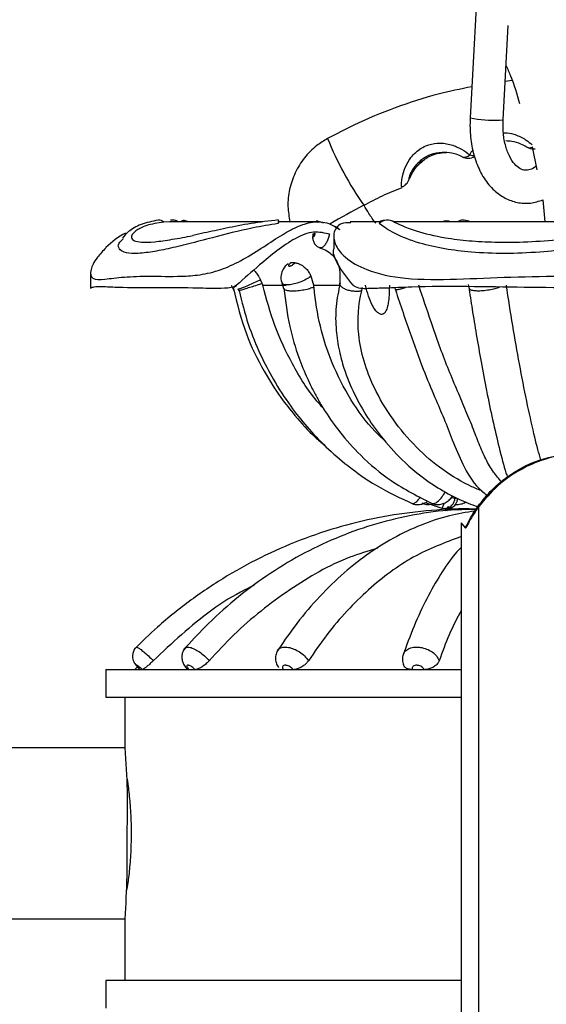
# Model space of a CAD drawing. Header units: millimetres. Extents: x 69 to 135, y 39 to 174.
# Tile 131 of 199: x 87.58 to 89.66, y 125.15 to 129.03. Entities that reach past the tile are written whole.
import ezdxf

# ---------------------------------------------------------------- set-up
doc = ezdxf.new("R2010")
doc.units = ezdxf.units.MM

msp = doc.modelspace()

# ---------------------------------------------------------------- linework, layer by layer
at = {"color": 7, "linetype": 'Continuous', "lineweight": 25}
for p, q in [((89.37904, 129.07909), (89.35589, 128.64226)), ((89.48571, 128.63538), (89.50536, 129.00625)), ((89.52127, 128.78968), (89.49369, 128.7861)), ((89.60011, 128.52791), (89.61899, 128.43815)), ((89.60556, 128.5201), (89.61172, 128.5201)), ((89.64263, 128.31933), (89.65053, 128.2328)), ((88.17017, 128.2328), (88.14778, 128.2321)), ((88.53813, 128.2328), (88.17017, 128.2328)), ((88.24708, 128.2328), (88.22918, 128.23815)), ((88.60223, 128.23208), (88.59857, 128.22611)), ((88.75485, 128.2328), (88.60209, 128.2328)), ((88.7787, 128.22757), (88.75087, 128.23624)), ((89.00499, 128.2328), (88.88271, 128.2328)), ((90.15031, 128.2328), (89.0551, 128.2328)), ((89.35198, 128.23586), (89.33203, 128.23973)), ((88.73818, 128.18576), (88.74486, 128.18762)), ((88.8039, 128.18283), (88.80057, 128.18368)), ((88.81798, 128.17434), (88.81798, 128.1263)), ((87.85945, 128.03429), (87.85945, 127.97055)), ((88.66508, 128.07106), (88.64896, 128.07144)), ((88.53592, 127.98944), (88.52969, 128.00404)), ((88.41427, 127.9828), (88.42439, 127.96243)), ((88.44051, 127.97036), (88.44419, 127.96116)), ((88.53856, 127.9828), (88.53592, 127.98944)), ((88.53856, 127.9828), (88.63115, 127.9828)), ((88.61305, 127.99415), (88.6207, 127.96939)), ((88.73949, 127.9828), (88.84133, 127.9828)), ((88.74034, 127.97519), (88.73949, 127.9828)), ((88.92901, 127.96253), (88.93091, 127.9733)), ((89.34869, 127.98575), (89.35171, 127.96786)), ((89.29554, 127.1428), (89.30128, 127.1428)), ((89.17845, 127.12553), (89.25194, 127.10153)), ((89.25895, 127.09329), (89.27041, 127.11084)), ((89.2738, 127.11084), (89.26308, 127.09387)), ((89.2738, 127.09714), (89.2738, 127.10321)), ((89.39007, 122.5678), (89.39007, 127.11084)), ((89.32082, 127.04573), (89.32082, 122.5678)), ((87.92017, 126.46763), (87.92017, 126.35828)), ((87.92017, 126.46763), (89.32082, 126.46763)), ((88.04562, 126.4793), (88.03433, 126.46763)), ((87.92017, 126.35828), (89.32082, 126.35828)), ((87.99517, 126.35828), (87.99517, 126.15922)), ((87.99566, 126.15922), (87.51955, 126.15922)), ((87.51865, 125.48422), (87.99566, 125.48422)), ((87.99517, 125.48422), (87.99517, 125.242)), ((87.92017, 125.242), (87.92017, 125.13265)), ((88.48181, 125.242), (87.92017, 125.242)), ((89.32082, 125.242), (88.48181, 125.242))]:
    msp.add_line(p, q, dxfattribs=at)
at = {"color": 1, "linetype": 'Continuous', "lineweight": 25}
msp.add_line((89.60556, 128.5201), (89.60704, 128.52012), dxfattribs=at)
at = {"color": 1, "linetype": 'Continuous', "lineweight": 25, "flags": 128}
msp.add_lwpolyline([(89.47114, 128.63366), (89.48299, 128.6344), (89.48571, 128.63538)], dxfattribs=at)
at = {"color": 7, "linetype": 'Continuous', "lineweight": 25, "flags": 128}
for points in [[(88.93739, 128.29786), (88.93746, 128.29785), (88.9376, 128.29779), (88.93758, 128.29784), (88.93758, 128.29785), (88.93758, 128.29785), (88.93758, 128.29785), (88.93758, 128.29786), (88.93758, 128.29786), (88.93758, 128.29786), (88.93758, 128.29786), (88.93758, 128.29787), (88.93758, 128.29787), (88.93758, 128.29788), (88.93759, 128.2979), (88.93759, 128.2979)], [(88.60223, 128.23208), (88.60141, 128.23598), (88.60065, 128.23861), (88.59999, 128.23989), (88.59943, 128.23978), (88.599, 128.23829), (88.59871, 128.23545), (88.59857, 128.23136), (88.59857, 128.22611)]]:
    msp.add_lwpolyline(points, dxfattribs=at)
at = {"color": 1, "linetype": 'Continuous', "lineweight": 25}
for centre, radius, start, end in [((89.45029, 129.13052), 0.49729, 259.05696, 272.4032), ((89.59028, 128.54941), 0.02439, 241.39737, 300.95632), ((89.34753, 128.53365), 0.04989, 270.00294, 302.2501), ((89.36778, 128.53541), 0.04075, 250.75462, 277.56919)]:
    msp.add_arc(centre, radius, start, end, dxfattribs=at)
at = {"color": 7, "linetype": 'Continuous', "lineweight": 25}
for centre, radius, start, end in [((90.01373, 129.05576), 1.3164, 202.06735, 215.15123), ((89.60556, 128.5701), 0.05, 238.45865, 270), ((89.33393, 128.51499), 0.02725, 249.33675, 318.51263), ((89.34753, 128.53375), 0.05, 243.23248, 270), ((89.83777, 126.50302), 2.00801, 116.6405, 121.02849), ((88.12833, 128.2114), 0.02843, 45.79856, 94.39889), ((88.18219, 128.19799), 0.042, 55.98105, 99.96294), ((88.22811, 128.22137), 0.01698, 92.51067, 137.68834), ((88.22641, 128.22486), 0.01351, 36.01458, 85.93604), ((88.74859, 128.22733), 0.00921, 9.14474, 75.59137), ((89.02996, 128.19174), 0.04813, 56.29658, 133.3196), ((89.01997, 128.18784), 0.05049, 92.34538, 117.07616), ((89.26242, 128.18736), 0.04891, 68.28732, 111.71268), ((89.32725, 128.20382), 0.03609, 53.40822, 126.59178), ((88.17017, 127.87352), 0.35929, 118.87576, 134.05703), ((85.11004, 125.9221), 2.89535, 358.01308, 4.6975), ((84.02295, 125.74705), 3.9814, 356.21485, 1.07458)]:
    msp.add_arc(centre, radius, start, end, dxfattribs=at)
msp.add_ellipse((89.39252, 126.95899), major_axis=(-0.07169, 0.08676), ratio=0.011619, start_param=5.5712402, end_param=6.2972448, dxfattribs=at)
for points, knots in [([(89.83475, 128.74743), (89.82649, 128.77638), (89.791, 128.90081), (89.70653, 129.09575), (89.60966, 129.29464), (89.54809, 129.40056), (89.52808, 129.435)], [0, 0, 0, 0, 0.1175501, 0.505254, 0.8391447, 1, 1, 1, 1]), ([(89.49709, 128.85018), (89.50324, 128.83649), (89.52495, 128.78817), (89.54004, 128.73632), (89.55086, 128.69917)], [0, 0, 0, 0, 0.2833343, 1, 1, 1, 1]), ([(89.36241, 128.76539), (89.31801, 128.75632), (89.21574, 128.73544), (89.06023, 128.68445), (88.91492, 128.62469), (88.82819, 128.57923), (88.79376, 128.56119)], [0, 0, 0, 0, 0.2240314, 0.5159328, 0.8078353, 1, 1, 1, 1]), ([(89.35589, 128.64226), (89.35551, 128.62917), (89.35442, 128.59165), (89.36111, 128.53057), (89.37954, 128.46308), (89.40917, 128.40323), (89.44779, 128.3565), (89.49273, 128.32441), (89.54167, 128.30696), (89.59338, 128.30369), (89.62655, 128.31422), (89.64263, 128.31933)], [0, 0, 0, 0, 0.0661693, 0.1895418, 0.3141592, 0.440322, 0.5672264, 0.6763077, 0.7820121, 0.8942833, 1, 1, 1, 1]), ([(89.61599, 128.45239), (89.61589, 128.45228), (89.60719, 128.4435), (89.59103, 128.43818), (89.57161, 128.43458), (89.55382, 128.44007), (89.53091, 128.4586), (89.50977, 128.49052), (89.49357, 128.53535), (89.48496, 128.58512), (89.48547, 128.61963), (89.48571, 128.63538)], [0, 0, 0, 0, 0.0014717, 0.1225516, 0.2494758, 0.4014756, 0.5202733, 0.6481239, 0.7719197, 0.8958509, 1, 1, 1, 1]), ([(88.79376, 128.56119), (88.7794, 128.55239), (88.74546, 128.53161), (88.701, 128.4864), (88.66408, 128.4277), (88.64204, 128.36199), (88.63437, 128.29542), (88.642, 128.25277), (88.64557, 128.2328)], [0, 0, 0, 0, 0.13054998, 0.30851926, 0.48667913, 0.66486618, 0.84308244, 1, 1, 1, 1]), ([(89.57861, 128.528), (89.57822, 128.52824), (89.57187, 128.53206), (89.55411, 128.54135), (89.52499, 128.55046), (89.50413, 128.55124), (89.49617, 128.55154)], [0, 0, 0, 0, 0.0199573, 0.3266762, 0.743289, 1, 1, 1, 1]), ([(89.32431, 128.48949), (89.32262, 128.49031), (89.31415, 128.49443), (89.29132, 128.5032), (89.26462, 128.50705), (89.23207, 128.50621), (89.20048, 128.49926), (89.16592, 128.48112), (89.15164, 128.46562), (89.14611, 128.45962)], [0, 0, 0, 0, 0.0371693, 0.1856895, 0.397016, 0.432815, 0.6718632, 0.8729371, 1, 1, 1, 1]), ([(89.17609, 128.47908), (89.17797, 128.48037), (89.19307, 128.49069), (89.22205, 128.50387), (89.25037, 128.50554), (89.26273, 128.50626)], [0, 0, 0, 0, 0.07436034, 0.59632983, 1, 1, 1, 1]), ([(89.08709, 128.37069), (89.08874, 128.37129), (89.09393, 128.37319), (89.10078, 128.37863), (89.10698, 128.38525), (89.11075, 128.39083), (89.11353, 128.39578), (89.11718, 128.40338), (89.12243, 128.41541), (89.13504, 128.4378), (89.153, 128.46096), (89.16876, 128.47282), (89.17637, 128.47855)], [0, 0, 0, 0, 0.02981401, 0.09347496, 0.14715749, 0.19018604, 0.23224, 0.30179962, 0.48733643, 0.66871925, 0.8399037, 1, 1, 1, 1]), ([(88.93755, 128.29789), (88.9617, 128.31088), (89.01057, 128.33716), (89.062, 128.35796), (89.08802, 128.36849)], [0, 0, 0, 0, 0.4941319, 1, 1, 1, 1]), ([(88.93759, 128.29792), (88.9376, 128.29792), (88.93761, 128.29795), (88.9375, 128.2979), (88.93739, 128.29786)], [0, 0, 0, 0, 0.0691836, 1, 1, 1, 1]), ([(88.98372, 128.22707), (88.9746, 128.23966), (88.95807, 128.26248), (88.94393, 128.28686), (88.9376, 128.29779)], [0, 0, 0, 0, 0.5517248, 1, 1, 1, 1]), ([(87.92085, 128.13118), (87.90845, 128.11817), (87.87568, 128.08376), (87.85512, 128.03412), (87.86419, 128.00341), (87.91253, 128.00602), (87.99031, 128.01612), (88.09143, 128.01979), (88.19367, 128.0161), (88.29004, 128.02202), (88.36779, 128.03971), (88.45033, 128.07678), (88.53084, 128.12683), (88.6065, 128.17752), (88.67423, 128.21578), (88.73789, 128.23577), (88.79447, 128.23226), (88.82812, 128.2114), (88.84266, 128.20238)], [0, 0, 0, 0, 0.03554295, 0.09394939, 0.17664035, 0.27623297, 0.37845086, 0.48429482, 0.59147515, 0.64440382, 0.69872897, 0.74428171, 0.79011511, 0.83250559, 0.87197897, 0.91422682, 0.96291219, 1, 1, 1, 1]), ([(88.12616, 128.23975), (88.10275, 128.23476), (88.056, 128.22481), (88.00785, 128.1957), (87.9921, 128.17675), (87.9849, 128.1681)], [0, 0, 0, 0, 0.3529601, 0.7045528, 1, 1, 1, 1]), ([(88.14815, 128.23178), (88.12398, 128.22793), (88.07568, 128.22022), (88.02796, 128.19282), (88.01597, 128.17062), (88.03048, 128.1573), (88.0603, 128.1515), (88.10963, 128.15311), (88.17738, 128.16232), (88.23518, 128.17339), (88.26339, 128.1788)], [0, 0, 0, 0, 0.107455, 0.2147994, 0.3705217, 0.4791096, 0.590726, 0.7293148, 0.8678677, 1, 1, 1, 1]), ([(88.59978, 128.24001), (88.5632, 128.23572), (88.49034, 128.22719), (88.3931, 128.20721), (88.31659, 128.19063), (88.27767, 128.18237), (88.26311, 128.17927)], [0, 0, 0, 0, 0.2794154, 0.5564774, 0.8340207, 1, 1, 1, 1]), ([(88.88603, 128.2285), (88.87228, 128.22882), (88.83956, 128.22959), (88.81311, 128.1908), (88.82193, 128.13912), (88.86611, 128.08568), (88.95692, 128.03404), (89.10945, 128.00344), (89.30371, 128.00601), (89.51877, 128.01612), (89.74182, 128.01979), (89.9303, 128.0161), (90.08012, 128.02203), (90.18353, 128.0397), (90.27024, 128.0768), (90.32788, 128.12675), (90.3521, 128.17778), (90.34764, 128.21482), (90.3294, 128.2342), (90.31303, 128.23036), (90.30792, 128.22917)], [0, 0, 0, 0, 0.0357458, 0.0850498, 0.1273151, 0.1660513, 0.2203024, 0.2971099, 0.3896167, 0.484562, 0.5828754, 0.6824301, 0.7315932, 0.7820531, 0.8243649, 0.8669374, 0.9063119, 0.9429768, 0.9822187, 1, 1, 1, 1]), ([(89.05667, 128.23178), (89.06501, 128.22793), (89.0817, 128.22022), (89.14901, 128.19282), (89.24337, 128.17062), (89.35177, 128.1573), (89.46094, 128.15151), (89.58272, 128.15305), (89.71145, 128.16254), (89.83058, 128.17753), (89.93326, 128.19474), (90.0305, 128.21321), (90.09283, 128.22621), (90.11965, 128.22948), (90.12102, 128.22965)], [0, 0, 0, 0, 0.0782772, 0.156474, 0.2699118, 0.3490145, 0.4303231, 0.53128, 0.6322107, 0.7288823, 0.8142369, 0.8879542, 0.9942604, 1, 1, 1, 1]), ([(88.59857, 128.22611), (88.56543, 128.22061), (88.47295, 128.20525), (88.35311, 128.17349), (88.24464, 128.14526), (88.16268, 128.1255), (88.0906, 128.11179), (88.03181, 128.10644), (87.9909, 128.11102), (87.97117, 128.12521), (87.96501, 128.14323), (87.98166, 128.15962), (87.98748, 128.16534)], [0, 0, 0, 0, 0.0828859, 0.2312576, 0.3324533, 0.4335569, 0.536964, 0.6511455, 0.7613853, 0.8536939, 0.9489525, 1, 1, 1, 1]), ([(88.8039, 128.18283), (88.78282, 128.18829), (88.74062, 128.19921), (88.66966, 128.17178), (88.59647, 128.12179), (88.51611, 128.05496), (88.46501, 128.00937), (88.43523, 127.9828)], [0, 0, 0, 0, 0.2026801, 0.405726, 0.5907386, 0.761449, 1, 1, 1, 1]), ([(88.83811, 128.20559), (88.83443, 128.20827), (88.82872, 128.21242), (88.8213, 128.21441), (88.81867, 128.21512)], [0, 0, 0, 0, 0.6449444, 1, 1, 1, 1]), ([(90.19217, 128.22611), (90.17279, 128.22061), (90.1187, 128.20525), (90.00496, 128.17349), (89.87497, 128.14526), (89.7546, 128.1255), (89.62607, 128.11179), (89.49302, 128.10642), (89.36683, 128.11109), (89.25357, 128.12502), (89.14735, 128.14899), (89.05202, 128.18674), (89.00937, 128.2166), (88.99844, 128.22553), (88.99694, 128.22676)], [0, 0, 0, 0, 0.0687866, 0.19192, 0.2759019, 0.3598075, 0.4456248, 0.5403838, 0.6318715, 0.7084782, 0.7875333, 0.8839266, 0.9840522, 1, 1, 1, 1]), ([(88.73613, 128.18395), (88.7355, 128.17909), (88.73426, 128.16965), (88.73724, 128.15562), (88.74422, 128.14314), (88.75383, 128.13411), (88.76131, 128.13174), (88.76428, 128.1308)], [0, 0, 0, 0, 0.219461, 0.4261536, 0.6491838, 0.8603683, 1, 1, 1, 1]), ([(88.73624, 128.18394), (88.7363, 128.18446), (88.73639, 128.18519), (88.73777, 128.18563), (88.73818, 128.18576)], [0, 0, 0, 0, 0.7050747, 1, 1, 1, 1]), ([(88.73818, 128.18576), (88.73801, 128.18478), (88.73766, 128.1827), (88.73755, 128.17966), (88.73782, 128.17707), (88.73849, 128.17531), (88.73947, 128.17461), (88.74052, 128.175), (88.74162, 128.17619), (88.7427, 128.17811), (88.74375, 128.18102), (88.74454, 128.18434), (88.74476, 128.18653), (88.74486, 128.18762)], [0, 0, 0, 0, 0.0836984, 0.1768113, 0.2701694, 0.3646199, 0.4601383, 0.5555961, 0.6182916, 0.7151923, 0.8110593, 0.9056973, 1, 1, 1, 1]), ([(88.76269, 128.13015), (88.76528, 128.12951), (88.77889, 128.12615), (88.80549, 128.11158), (88.83248, 128.081), (88.84427, 128.03441), (88.84253, 127.99943), (88.84169, 127.98252)], [0, 0, 0, 0, 0.0373112, 0.1954639, 0.4819699, 0.7497558, 1, 1, 1, 1]), ([(88.89466, 127.9828), (88.87198, 128.01086), (88.8333, 128.0587), (88.81307, 128.11132), (88.81798, 128.1263), (88.81799, 128.1263)], [0, 0, 0, 0, 0.5864415, 0.9998903, 1, 1, 1, 1]), ([(88.50282, 128.04226), (88.50653, 128.03848), (88.51402, 128.03083), (88.52351, 128.01673), (88.52807, 128.00737), (88.52969, 128.00404)], [0, 0, 0, 0, 0.386793, 0.7822792, 1, 1, 1, 1]), ([(88.63866, 128.06784), (88.63571, 128.06574), (88.62741, 128.05983), (88.61701, 128.04482), (88.60976, 128.02437), (88.60916, 128.00498), (88.61348, 127.99532), (88.6149, 127.99214)], [0, 0, 0, 0, 0.1250202, 0.3517352, 0.6343407, 0.8794908, 1, 1, 1, 1]), ([(88.64896, 128.07144), (88.64873, 128.07127), (88.64709, 128.07012), (88.64432, 128.0678), (88.64153, 128.06462), (88.64006, 128.06181), (88.64003, 128.05966), (88.64144, 128.05837), (88.64384, 128.05814), (88.647, 128.05867), (88.65079, 128.05999), (88.6554, 128.06239), (88.65971, 128.06538), (88.66309, 128.06842), (88.66447, 128.07025), (88.66508, 128.07106)], [0, 0, 0, 0, 0.01481631, 0.10270729, 0.18908408, 0.27380381, 0.35748612, 0.44117762, 0.52485898, 0.58009008, 0.66775739, 0.75630001, 0.84460332, 0.93176828, 1, 1, 1, 1]), ([(88.66508, 128.07106), (88.66947, 128.07051), (88.67825, 128.06941), (88.69436, 128.06108), (88.70967, 128.0485), (88.72185, 128.03345), (88.72662, 128.0227), (88.72874, 128.01793)], [0, 0, 0, 0, 0.2113583, 0.4230241, 0.6297809, 0.8353761, 1, 1, 1, 1]), ([(88.73949, 127.9828), (88.73632, 127.99443), (88.73308, 128.0063), (88.72883, 128.0177), (88.72874, 128.01793)], [0, 0, 0, 0, 0.9796425, 1, 1, 1, 1]), ([(88.43523, 127.9828), (88.43261, 127.98108), (88.42171, 127.97392), (88.37198, 127.96805), (88.31766, 127.97044), (88.22195, 127.9728), (88.10105, 127.97206), (87.98763, 127.97253), (87.9094, 127.97677), (87.87382, 127.97735), (87.85934, 127.9718), (87.86019, 127.97078), (87.86038, 127.97055)], [0, 0, 0, 0, 0.0078293, 0.032665, 0.1314145, 0.1775814, 0.3628411, 0.6207881, 0.7541265, 0.8872734, 0.9753214, 1, 1, 1, 1]), ([(88.42193, 127.96931), (88.42221, 127.97066), (88.42277, 127.97338), (88.42853, 127.97802), (88.43455, 127.98097), (88.43656, 127.98195)], [0, 0, 0, 0, 0.3949682, 0.7978537, 1, 1, 1, 1]), ([(88.42293, 127.96956), (88.43762, 127.90955), (88.465, 127.79769), (88.53468, 127.65459), (88.60187, 127.54834), (88.67014, 127.46182), (88.72686, 127.39747), (88.76899, 127.36289), (88.7814, 127.35271)], [0, 0, 0, 0, 0.2586965, 0.4822729, 0.6513615, 0.7746484, 0.9336311, 1, 1, 1, 1]), ([(88.44494, 127.96149), (88.456, 127.91709), (88.47758, 127.83049), (88.52564, 127.7137), (88.58156, 127.60552), (88.64309, 127.51063), (88.71289, 127.42243), (88.78798, 127.34333), (88.87854, 127.2648), (88.99246, 127.18488), (89.08274, 127.14311), (89.13229, 127.12019)], [0, 0, 0, 0, 0.1193663, 0.2328177, 0.3287151, 0.4379568, 0.5294376, 0.6256061, 0.7274927, 0.8504712, 1, 1, 1, 1]), ([(88.4451, 127.96153), (88.44514, 127.96159), (88.44524, 127.96172), (88.45476, 127.96478), (88.4711, 127.96991), (88.49274, 127.97657), (88.51542, 127.98342), (88.52964, 127.9876), (88.53592, 127.98944)], [0, 0, 0, 0, 0.1299768, 0.3114861, 0.4927095, 0.674098, 0.8560082, 1, 1, 1, 1]), ([(88.77691, 127.49798), (88.76836, 127.50724), (88.72063, 127.55899), (88.65504, 127.66864), (88.58145, 127.82174), (88.55286, 127.92911), (88.53856, 127.9828)], [0, 0, 0, 0, 0.07032757, 0.39298961, 0.69649399, 1, 1, 1, 1]), ([(88.62167, 127.97063), (88.62799, 127.91979), (88.63965, 127.82611), (88.67538, 127.70834), (88.70849, 127.62588), (88.73526, 127.57052), (88.75896, 127.52674), (88.79253, 127.47128), (88.84565, 127.39646), (88.93003, 127.30267), (89.05016, 127.20053), (89.1526, 127.14902), (89.20873, 127.12079)], [0, 0, 0, 0, 0.1360127, 0.2505731, 0.3312388, 0.3781383, 0.4192377, 0.4682543, 0.5572886, 0.6740526, 0.8214009, 1, 1, 1, 1]), ([(88.62185, 127.97066), (88.62184, 127.96943), (88.62181, 127.96607), (88.63102, 127.96247), (88.64749, 127.9604), (88.66965, 127.96092), (88.69459, 127.96383), (88.71331, 127.96756), (88.7232, 127.97006), (88.72528, 127.97062), (88.72558, 127.97069)], [0, 0, 0, 0, 0.0992961, 0.269781, 0.4399879, 0.6103584, 0.7812321, 0.9530259, 0.9933446, 1, 1, 1, 1]), ([(88.74034, 127.97519), (88.73585, 127.97372), (88.7311, 127.97218), (88.72587, 127.97077), (88.72558, 127.97069)], [0, 0, 0, 0, 0.9437381, 1, 1, 1, 1]), ([(89.01967, 127.3696), (89.00673, 127.38138), (88.95508, 127.42843), (88.88279, 127.5307), (88.80985, 127.67064), (88.76212, 127.81998), (88.74506, 127.92244), (88.74039, 127.97461), (88.74034, 127.97519)], [0, 0, 0, 0, 0.07986536, 0.31877899, 0.5568138, 0.77717229, 0.99753343, 1, 1, 1, 1]), ([(88.84342, 127.99147), (88.83706, 127.9609), (88.8243, 127.89955), (88.82577, 127.80881), (88.83795, 127.72709), (88.86112, 127.642), (88.89753, 127.55314), (88.95055, 127.45977), (89.01683, 127.3684), (89.10685, 127.27124), (89.20819, 127.19344), (89.30869, 127.13869), (89.36088, 127.11873), (89.38561, 127.10928)], [0, 0, 0, 0, 0.0803755, 0.1613067, 0.2314894, 0.2910677, 0.3856535, 0.4758601, 0.5670324, 0.6810957, 0.831326, 0.9200478, 1, 1, 1, 1]), ([(88.90997, 127.95872), (88.90973, 127.95871), (88.90429, 127.95842), (88.89284, 127.95886), (88.87602, 127.96218), (88.86095, 127.96782), (88.84952, 127.97513), (88.84248, 127.98338), (88.84248, 127.98866), (88.84248, 127.99131)], [0, 0, 0, 0, 0.0078342, 0.173822, 0.3398192, 0.5055558, 0.670754, 0.8354754, 1, 1, 1, 1]), ([(90.25199, 127.9828), (90.2495, 127.98108), (90.23912, 127.97392), (90.18794, 127.96805), (90.11794, 127.97043), (89.97779, 127.97282), (89.80136, 127.97166), (89.56902, 127.97417), (89.34298, 127.97785), (89.1595, 127.97801), (89.03276, 127.97114), (88.95955, 127.97009), (88.91601, 127.9675), (88.89768, 127.98064), (88.89466, 127.9828)], [0, 0, 0, 0, 0.0071483, 0.0298231, 0.1199799, 0.1621294, 0.3312691, 0.4910492, 0.6512007, 0.8103119, 0.890698, 0.9403021, 0.9901874, 1, 1, 1, 1]), ([(88.90997, 127.95872), (88.91021, 127.95873), (88.91563, 127.95905), (88.92247, 127.96013), (88.92766, 127.96203), (88.92901, 127.96253)], [0, 0, 0, 0, 0.0337324, 0.7481446, 1, 1, 1, 1]), ([(89.40394, 127.17069), (89.39029, 127.17638), (89.33744, 127.19844), (89.2461, 127.25245), (89.14187, 127.34149), (89.0494, 127.45123), (88.98005, 127.56712), (88.93513, 127.68186), (88.90831, 127.81056), (88.91504, 127.90611), (88.92891, 127.9621), (88.92901, 127.96253)], [0, 0, 0, 0, 0.0494434, 0.1914726, 0.3335236, 0.4773716, 0.6211491, 0.7262718, 0.8312353, 0.9987229, 1, 1, 1, 1]), ([(89.03754, 127.9828), (89.0371, 127.96146), (89.03651, 127.93293), (89.03073, 127.89866), (89.02548, 127.88228), (89.01817, 127.87214), (89.01205, 127.86806), (89.00533, 127.86745), (88.99827, 127.86968), (88.98879, 127.87658), (88.97137, 127.89872), (88.95552, 127.93598), (88.94703, 127.96824), (88.9432, 127.9828)], [0, 0, 0, 0, 0.2367244, 0.3166184, 0.4082325, 0.4446839, 0.4814784, 0.5078227, 0.5341421, 0.5724228, 0.6402166, 0.8376347, 1, 1, 1, 1]), ([(89.05753, 127.97554), (89.07756, 127.91576), (89.11484, 127.80452), (89.16697, 127.6587), (89.21425, 127.54629), (89.25412, 127.45405), (89.2893, 127.36381), (89.32772, 127.26907), (89.37492, 127.19219), (89.41207, 127.16289), (89.42343, 127.15394)], [0, 0, 0, 0, 0.16852942, 0.31358816, 0.43241483, 0.52577083, 0.63001956, 0.76407662, 0.92788967, 1, 1, 1, 1]), ([(89.06071, 127.96686), (89.06069, 127.96682), (89.06063, 127.96662), (89.06062, 127.96576), (89.06306, 127.96506), (89.07142, 127.96608), (89.08386, 127.96902), (89.09476, 127.97207), (89.10096, 127.97422), (89.10189, 127.97454)], [0, 0, 0, 0, 0.0103439, 0.0602295, 0.2868142, 0.5119576, 0.7363887, 0.9606064, 1, 1, 1, 1]), ([(89.48011, 127.20737), (89.46928, 127.21987), (89.44645, 127.24622), (89.41682, 127.29661), (89.39119, 127.35558), (89.36624, 127.42213), (89.33627, 127.49542), (89.3024, 127.57434), (89.26728, 127.65803), (89.23387, 127.74608), (89.19644, 127.85406), (89.16957, 127.93421), (89.15328, 127.9828)], [0, 0, 0, 0, 0.0864089, 0.1821687, 0.2779173, 0.3736813, 0.4695066, 0.5653016, 0.6610652, 0.7568132, 0.8525684, 1, 1, 1, 1]), ([(89.35012, 127.97839), (89.35467, 127.94836), (89.36439, 127.88416), (89.38077, 127.78413), (89.39973, 127.67578), (89.42126, 127.56235), (89.44519, 127.44737), (89.47087, 127.33852), (89.4907, 127.26203), (89.50102, 127.23187), (89.50297, 127.22618)], [0, 0, 0, 0, 0.0962424, 0.205707, 0.3293842, 0.4663861, 0.6165434, 0.7809949, 0.9586512, 1, 1, 1, 1]), ([(89.35241, 127.97012), (89.35272, 127.96905), (89.35361, 127.96601), (89.36418, 127.96276), (89.38205, 127.96091), (89.40519, 127.9616), (89.43027, 127.96474), (89.45392, 127.96959), (89.46621, 127.97373), (89.47182, 127.97562)], [0, 0, 0, 0, 0.0855665, 0.2429723, 0.4001793, 0.5569089, 0.7131444, 0.8691327, 1, 1, 1, 1]), ([(89.63473, 127.29303), (89.6337, 127.29643), (89.62508, 127.3249), (89.60637, 127.4009), (89.57902, 127.52272), (89.55069, 127.66778), (89.52351, 127.82195), (89.50692, 127.92918), (89.49863, 127.9828)], [0, 0, 0, 0, 0.0240351, 0.2009839, 0.4068494, 0.6127145, 0.8063567, 1, 1, 1, 1]), ([(89.38669, 127.11084), (89.40457, 127.13347), (89.4408, 127.17931), (89.52411, 127.24657), (89.64145, 127.30795), (89.74633, 127.31659), (89.79796, 127.32085)], [0, 0, 0, 0, 0.1924994, 0.3899055, 0.6996768, 1, 1, 1, 1]), ([(90.21994, 127.11084), (90.20275, 127.1328), (90.16794, 127.17726), (90.08817, 127.24338), (89.98106, 127.29874), (89.8454, 127.32623), (89.7134, 127.31813), (89.579, 127.27467), (89.46807, 127.20302), (89.41333, 127.13833), (89.39007, 127.11084)], [0, 0, 0, 0, 0.0974889, 0.1973864, 0.3432651, 0.4671814, 0.5913773, 0.7105352, 0.8769816, 1, 1, 1, 1]), ([(89.20305, 127.1241), (89.20845, 127.12189), (89.22049, 127.11697), (89.24011, 127.11821), (89.25845, 127.12456), (89.27332, 127.13552), (89.28281, 127.14515), (89.28597, 127.15185), (89.2864, 127.15276)], [0, 0, 0, 0, 0.1781519, 0.3974883, 0.5878897, 0.7723454, 0.9690646, 1, 1, 1, 1]), ([(89.24456, 127.10394), (89.24791, 127.10312), (89.25551, 127.10126), (89.26695, 127.10363), (89.27683, 127.10851), (89.28384, 127.11459), (89.28862, 127.12086), (89.29182, 127.12702), (89.29413, 127.13343), (89.29569, 127.13882), (89.29637, 127.14229), (89.29645, 127.14272)], [0, 0, 0, 0, 0.1365487, 0.3099247, 0.4524427, 0.5747894, 0.6778211, 0.7680132, 0.8578851, 0.9823778, 1, 1, 1, 1]), ([(89.25595, 127.10392), (89.25651, 127.10368), (89.26167, 127.10142), (89.27181, 127.10218), (89.28347, 127.10569), (89.29188, 127.11127), (89.29763, 127.11728), (89.30131, 127.12298), (89.30341, 127.12761), (89.30447, 127.13086), (89.30492, 127.13252), (89.30518, 127.13359), (89.30554, 127.1351), (89.30613, 127.13774), (89.30684, 127.14104), (89.30726, 127.14303), (89.30741, 127.14372)], [0, 0, 0, 0, 0.02346444, 0.21600943, 0.36649653, 0.49187776, 0.59768106, 0.68432099, 0.75071378, 0.79417371, 0.81306846, 0.8290479, 0.86196592, 0.92251651, 0.97336542, 1, 1, 1, 1]), ([(89.28178, 127.14621), (89.28283, 127.14595), (89.28753, 127.14478), (89.29247, 127.14358), (89.29464, 127.14303), (89.29554, 127.1428)], [0, 0, 0, 0, 0.143482, 0.6440841, 1, 1, 1, 1]), ([(89.37931, 127.10014), (89.37738, 127.10021), (89.31876, 127.10256), (89.20317, 127.09689), (89.03403, 127.07638), (88.86747, 127.03931), (88.70494, 126.98723), (88.5478, 126.92022), (88.39731, 126.839), (88.25496, 126.74398), (88.13336, 126.64666), (88.06274, 126.57791), (88.03306, 126.54902)], [0, 0, 0, 0, 0.0038844, 0.1180215, 0.232186, 0.3463506, 0.460517, 0.5746868, 0.6888616, 0.8030427, 0.9172309, 1, 1, 1, 1]), ([(89.12611, 127.12318), (89.12682, 127.12274), (89.13423, 127.11816), (89.1502, 127.11722), (89.16976, 127.12008), (89.18006, 127.12598), (89.18484, 127.12871)], [0, 0, 0, 0, 0.040956, 0.4237887, 0.7325117, 1, 1, 1, 1]), ([(89.16625, 127.12451), (89.17192, 127.12198), (89.18214, 127.11743), (89.19319, 127.11859), (89.19811, 127.11911)], [0, 0, 0, 0, 0.5550134, 1, 1, 1, 1]), ([(89.298, 127.11821), (89.30527, 127.11851), (89.31929, 127.11909), (89.33325, 127.12405), (89.3385, 127.12844), (89.33856, 127.12849)], [0, 0, 0, 0, 0.5158437, 0.9939239, 1, 1, 1, 1]), ([(89.33671, 127.02522), (89.33698, 127.02582), (89.34648, 127.04668), (89.3624, 127.07636), (89.3817, 127.10376), (89.38669, 127.11084)], [0, 0, 0, 0, 0.0215312, 0.7474639, 1, 1, 1, 1]), ([(89.39007, 127.11084), (89.37663, 127.09099), (89.35723, 127.06232), (89.34321, 127.03395), (89.3389, 127.02522)], [0, 0, 0, 0, 0.6926096, 1, 1, 1, 1]), ([(89.37848, 127.09893), (89.34131, 127.09828), (89.25382, 127.09676), (89.11696, 127.07591), (88.96935, 127.03951), (88.82534, 126.9873), (88.6861, 126.92038), (88.55275, 126.8392), (88.42659, 126.74422), (88.3176, 126.64583), (88.25404, 126.57574), (88.22668, 126.54556)], [0, 0, 0, 0, 0.0868183, 0.2043735, 0.321939, 0.4395478, 0.5572268, 0.6749957, 0.7928642, 0.910835, 1, 1, 1, 1]), ([(89.37398, 127.0924), (89.34051, 127.0871), (89.26899, 127.07578), (89.1616, 127.0394), (89.05246, 126.9878), (88.94698, 126.92092), (88.84591, 126.8398), (88.75031, 126.74469), (88.66568, 126.64364), (88.61596, 126.57028), (88.59348, 126.53712)], [0, 0, 0, 0, 0.1128755, 0.241199, 0.3700124, 0.4994905, 0.6296636, 0.7604461, 0.8916903, 1, 1, 1, 1]), ([(89.32082, 126.99193), (89.25698, 126.96814), (89.12985, 126.92077), (88.9513, 126.78668), (88.81499, 126.64228), (88.74245, 126.53698), (88.71865, 126.50241)], [0, 0, 0, 0, 0.2849359, 0.5673687, 0.8579958, 1, 1, 1, 1]), ([(89.32013, 126.94891), (89.31238, 126.94073), (89.2838, 126.91052), (89.23859, 126.84379), (89.18439, 126.749), (89.13444, 126.6418), (89.10475, 126.56095), (89.09006, 126.52096)], [0, 0, 0, 0, 0.0849909, 0.3137487, 0.544546, 0.7747133, 1, 1, 1, 1]), ([(88.98905, 126.94472), (88.95301, 126.93411), (88.83239, 126.89859), (88.64005, 126.78545), (88.45656, 126.64248), (88.35916, 126.53704), (88.32717, 126.50241)], [0, 0, 0, 0, 0.1440266, 0.4820589, 0.8298982, 1, 1, 1, 1]), ([(88.50308, 126.7987), (88.49137, 126.79321), (88.3872, 126.74444), (88.25444, 126.64134), (88.14332, 126.53682), (88.10674, 126.50241)], [0, 0, 0, 0, 0.0783511, 0.6965632, 1, 1, 1, 1]), ([(89.32082, 126.70074), (89.30441, 126.67001), (89.27328, 126.61172), (89.24657, 126.53751), (89.23393, 126.50241)], [0, 0, 0, 0, 0.5270885, 1, 1, 1, 1]), ([(88.04033, 126.55518), (88.0383, 126.55342), (88.0319, 126.54786), (88.02663, 126.53524), (88.02443, 126.52088), (88.02589, 126.50861), (88.02939, 126.4986), (88.03402, 126.49039), (88.04029, 126.482), (88.04699, 126.47443), (88.0527, 126.46899), (88.05402, 126.46773)], [0, 0, 0, 0, 0.0757912, 0.2397903, 0.3731823, 0.4883122, 0.5894495, 0.678316, 0.7775366, 0.9484, 1, 1, 1, 1]), ([(88.23272, 126.55242), (88.23268, 126.55239), (88.22736, 126.54822), (88.22206, 126.53596), (88.21853, 126.519), (88.22033, 126.5031), (88.22626, 126.48804), (88.23282, 126.47697), (88.23886, 126.47126), (88.24017, 126.47003)], [0, 0, 0, 0, 0.0016062, 0.2189793, 0.4011282, 0.5670314, 0.7340029, 0.9423545, 1, 1, 1, 1]), ([(88.59869, 126.54335), (88.59641, 126.54011), (88.59025, 126.53132), (88.58762, 126.51391), (88.59039, 126.49494), (88.59523, 126.48186), (88.6001, 126.47619), (88.60079, 126.4754)], [0, 0, 0, 0, 0.1614612, 0.4375936, 0.6934603, 0.9569722, 1, 1, 1, 1]), ([(89.09267, 126.52836), (89.09265, 126.52832), (89.08868, 126.52155), (89.08783, 126.50585), (89.09156, 126.49207), (89.09327, 126.48575)], [0, 0, 0, 0, 0.003128, 0.5430258, 1, 1, 1, 1]), ([(88.0629, 126.46763), (88.06096, 126.46947), (88.05695, 126.47325), (88.05102, 126.47831), (88.04594, 126.48221), (88.0428, 126.48412), (88.04101, 126.48466), (88.04066, 126.48379), (88.04235, 126.48092), (88.04594, 126.4765), (88.0503, 126.4718), (88.05337, 126.46874), (88.0545, 126.46763)], [0, 0, 0, 0, 0.1038109, 0.2131292, 0.3224218, 0.4316711, 0.5000254, 0.6092344, 0.7184403, 0.8276669, 0.9369317, 1, 1, 1, 1]), ([(88.10674, 126.50241), (88.1027, 126.49847), (88.09462, 126.49057), (88.08264, 126.48007), (88.07251, 126.47217), (88.06651, 126.46845), (88.06445, 126.46781), (88.06385, 126.46763)], [0, 0, 0, 0, 0.22668623, 0.45337171, 0.68005546, 0.90673566, 1, 1, 1, 1]), ([(88.2712, 126.46763), (88.26937, 126.46947), (88.26561, 126.47325), (88.25889, 126.47831), (88.25219, 126.48221), (88.24699, 126.48412), (88.24287, 126.48466), (88.23999, 126.48379), (88.23889, 126.48092), (88.24009, 126.4765), (88.24292, 126.4718), (88.2455, 126.46874), (88.24645, 126.46763)], [0, 0, 0, 0, 0.1038096, 0.2131273, 0.3224201, 0.4316723, 0.5000246, 0.6092368, 0.7184385, 0.8276657, 0.9369304, 1, 1, 1, 1]), ([(88.32717, 126.50241), (88.32342, 126.49847), (88.31592, 126.49057), (88.30237, 126.48007), (88.28904, 126.47217), (88.27933, 126.46845), (88.27479, 126.46781), (88.27346, 126.46763)], [0, 0, 0, 0, 0.22668685, 0.45337352, 0.68005454, 0.9067342, 1, 1, 1, 1]), ([(88.65727, 126.46763), (88.65578, 126.46947), (88.65272, 126.47325), (88.64602, 126.47831), (88.63851, 126.48221), (88.63189, 126.48412), (88.62592, 126.48466), (88.62088, 126.48379), (88.61711, 126.48092), (88.61577, 126.4765), (88.61674, 126.4718), (88.61851, 126.46874), (88.61916, 126.46763)], [0, 0, 0, 0, 0.1038097, 0.2131275, 0.3224204, 0.4316723, 0.5000221, 0.6092296, 0.7184425, 0.827668, 0.9369309, 1, 1, 1, 1]), ([(88.71865, 126.50241), (88.71563, 126.49847), (88.70961, 126.49057), (88.69612, 126.48007), (88.6812, 126.47217), (88.66895, 126.46845), (88.66248, 126.46781), (88.66059, 126.46763)], [0, 0, 0, 0, 0.22668538, 0.45337272, 0.6800533, 0.90673531, 1, 1, 1, 1]), ([(89.12389, 126.46763), (89.11897, 126.46831), (89.10912, 126.46969), (89.09814, 126.47626), (89.09482, 126.48265), (89.09322, 126.48574)], [0, 0, 0, 0, 0.3406839, 0.6813692, 1, 1, 1, 1]), ([(89.17456, 126.46763), (89.17359, 126.46947), (89.1716, 126.47325), (89.16572, 126.47831), (89.15831, 126.48221), (89.15107, 126.48412), (89.14398, 126.48466), (89.13736, 126.48379), (89.13138, 126.48092), (89.12768, 126.4765), (89.12667, 126.4718), (89.12742, 126.46874), (89.12769, 126.46763)], [0, 0, 0, 0, 0.1038134, 0.2131316, 0.3224221, 0.4316738, 0.5000204, 0.6092307, 0.7184392, 0.8276645, 0.9369272, 1, 1, 1, 1]), ([(89.23393, 126.50241), (89.23202, 126.49847), (89.22821, 126.49057), (89.21641, 126.48007), (89.20169, 126.47217), (89.18838, 126.46845), (89.18076, 126.46781), (89.17854, 126.46763)], [0, 0, 0, 0, 0.22668853, 0.45337462, 0.6800535, 0.90673795, 1, 1, 1, 1]), ([(88.00149, 126.04752), (88.0015, 126.04747), (88.00317, 126.03981), (88.00898, 126.00067), (88.01594, 125.9339), (88.02006, 125.85115), (88.01925, 125.76603), (88.01408, 125.68806), (88.00693, 125.62769), (88.00313, 125.60644), (88.00152, 125.59744)], [0, 0, 0, 0, 0.0009878, 0.1488817, 0.2980917, 0.4473853, 0.5953636, 0.7426898, 0.8910328, 1, 1, 1, 1])]:
    msp.add_open_spline(points, degree=3, knots=knots, dxfattribs=at)
at = {"color": 1, "linetype": 'Continuous', "lineweight": 25}
for points, knots in [([(89.48698, 128.58424), (89.48902, 128.58425), (89.5029, 128.58435), (89.5323, 128.57871), (89.55968, 128.566), (89.58375, 128.55071), (89.59293, 128.5427), (89.6003, 128.53628)], [0, 0, 0, 0, 0.04589036, 0.31178364, 0.6634256, 0.72984218, 1, 1, 1, 1]), ([(89.08693, 128.37101), (89.08677, 128.37068), (89.08579, 128.36866), (89.08511, 128.37591), (89.08572, 128.39237), (89.09034, 128.42006), (89.10366, 128.4594), (89.13328, 128.50342), (89.17768, 128.5342), (89.21714, 128.54338), (89.25524, 128.54341), (89.28489, 128.53651), (89.31946, 128.52123), (89.34004, 128.508), (89.35194, 128.4988), (89.35435, 128.49693)], [0, 0, 0, 0, 0.01571017, 0.0969779, 0.17573839, 0.25409808, 0.35458202, 0.47639747, 0.5915678, 0.68908411, 0.72722118, 0.83234741, 0.87784938, 0.97526312, 1, 1, 1, 1]), ([(89.35435, 128.49693), (89.35606, 128.50045), (89.35914, 128.50678), (89.36461, 128.51336), (89.36705, 128.51629)], [0, 0, 0, 0, 0.5551748, 1, 1, 1, 1]), ([(89.14611, 128.45962), (89.14272, 128.45647), (89.13199, 128.44652), (89.12286, 128.42902), (89.11651, 128.41358), (89.11434, 128.40407), (89.11443, 128.40029), (89.11651, 128.40274), (89.12104, 128.41234), (89.12989, 128.42944), (89.14658, 128.45379), (89.16419, 128.47109), (89.17602, 128.47904), (89.17609, 128.47908)], [0, 0, 0, 0, 0.0520527, 0.1647453, 0.2517963, 0.3409532, 0.43477, 0.5291543, 0.6364794, 0.734156, 0.8428972, 0.99909, 1, 1, 1, 1]), ([(88.80057, 128.18368), (88.79996, 128.18075), (88.79822, 128.17245), (88.79353, 128.1588), (88.78638, 128.14487), (88.77911, 128.13577), (88.77197, 128.13057), (88.76652, 128.1287), (88.76384, 128.13078), (88.7631, 128.13136)], [0, 0, 0, 0, 0.0968124, 0.2743937, 0.4537302, 0.6348389, 0.7522011, 0.9314773, 1, 1, 1, 1]), ([(88.52969, 128.00404), (88.5269, 128.00268), (88.5166, 127.99765), (88.49771, 127.98888), (88.47548, 127.97919), (88.45725, 127.97187), (88.44709, 127.96841), (88.44212, 127.96717), (88.44244, 127.96788), (88.44257, 127.96819)], [0, 0, 0, 0, 0.0694615, 0.256375, 0.4426503, 0.6266276, 0.8077592, 0.9159236, 1, 1, 1, 1]), ([(88.72874, 128.01793), (88.72425, 128.01494), (88.7134, 128.00772), (88.69223, 127.99742), (88.66799, 127.9888), (88.64811, 127.98454), (88.63187, 127.98341), (88.61927, 127.98502), (88.61581, 127.98933), (88.61408, 127.99148)], [0, 0, 0, 0, 0.1125623, 0.2719112, 0.4322053, 0.5918765, 0.6929744, 0.8466522, 1, 1, 1, 1]), ([(89.1263, 127.12311), (89.12718, 127.1227), (89.13067, 127.12107), (89.13912, 127.12457), (89.15001, 127.1338), (89.15692, 127.14404), (89.15972, 127.14819)], [0, 0, 0, 0, 0.1107739, 0.44252707, 0.77418321, 1, 1, 1, 1]), ([(89.20305, 127.12363), (89.20461, 127.12301), (89.20961, 127.12105), (89.22046, 127.12418), (89.23463, 127.13503), (89.24772, 127.15064), (89.25443, 127.16346), (89.25727, 127.16889)], [0, 0, 0, 0, 0.1087487, 0.3474592, 0.5860039, 0.8246293, 1, 1, 1, 1]), ([(89.24456, 127.10363), (89.2448, 127.1036), (89.24562, 127.10349), (89.24808, 127.10789), (89.25114, 127.11527), (89.25322, 127.12191), (89.25384, 127.12391)], [0, 0, 0, 0, 0.1478877, 0.4983576, 0.8487518, 1, 1, 1, 1]), ([(88.04043, 126.55506), (88.04048, 126.55551), (88.04062, 126.55674), (88.04527, 126.55489), (88.05431, 126.54932), (88.06942, 126.53734), (88.08768, 126.52123), (88.10023, 126.50884), (88.10674, 126.50241)], [0, 0, 0, 0, 0.0701732, 0.1938612, 0.3915545, 0.5893, 0.7870696, 1, 1, 1, 1]), ([(88.23296, 126.55199), (88.23309, 126.55238), (88.23424, 126.55575), (88.24124, 126.55655), (88.25326, 126.55518), (88.26887, 126.54923), (88.28874, 126.53737), (88.30956, 126.52122), (88.32116, 126.50883), (88.32717, 126.50241)], [0, 0, 0, 0, 0.02304592, 0.19428866, 0.30146371, 0.47276727, 0.64411882, 0.81549198, 1, 1, 1, 1]), ([(88.59808, 126.54375), (88.59816, 126.54402), (88.59956, 126.54874), (88.60905, 126.5538), (88.62363, 126.55679), (88.64162, 126.55509), (88.66136, 126.54925), (88.68376, 126.53736), (88.70458, 126.52122), (88.71384, 126.50884), (88.71865, 126.50241)], [0, 0, 0, 0, 0.0088785, 0.1566871, 0.3045041, 0.397018, 0.5448907, 0.6928015, 0.8407317, 1, 1, 1, 1]), ([(89.09324, 126.52797), (89.09341, 126.52909), (89.09448, 126.53575), (89.10429, 126.5452), (89.1217, 126.55414), (89.14171, 126.55674), (89.16293, 126.55511), (89.18462, 126.54925), (89.20679, 126.53736), (89.22512, 126.52122), (89.23092, 126.50884), (89.23393, 126.50241)], [0, 0, 0, 0, 0.0255928, 0.152058, 0.278512, 0.4049777, 0.4841259, 0.6106359, 0.7371789, 0.8637388, 1, 1, 1, 1])]:
    msp.add_open_spline(points, degree=3, knots=knots, dxfattribs=at)

doc.saveas('drawing.dxf')
